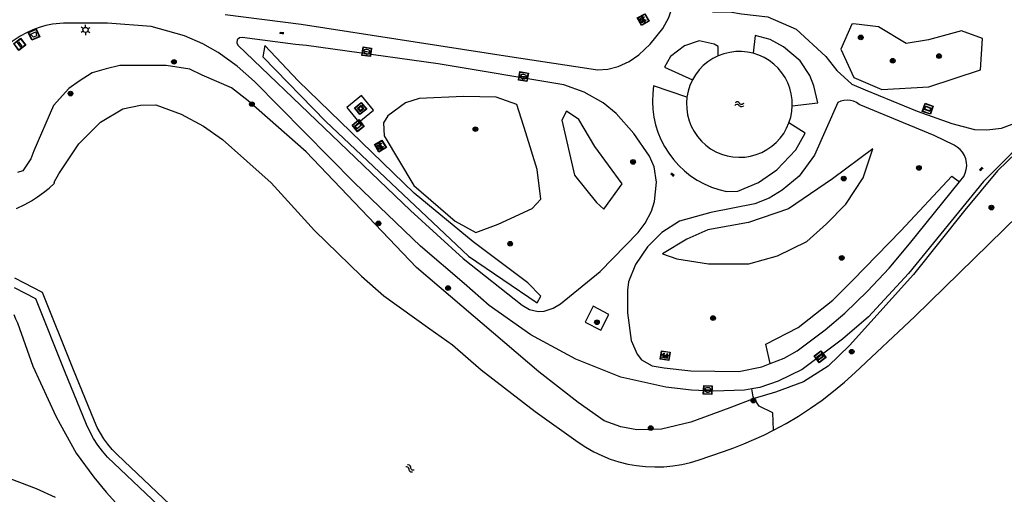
# Model space of a CAD drawing. Header units: metres. Extents: x 93870 to 95789, y 463036 to 464040.
# Tile 29 of 256: x 94147 to 94261, y 463149 to 463204. Entities that reach past the tile are written whole.
import ezdxf

# ---------------------------------------------------------------- set-up
doc = ezdxf.new("R2010")
doc.units = ezdxf.units.M
doc.header["$LTSCALE"] = 25.4
for name, color, linetype in [('Q_AFVALBAK_0', 7, 'Continuous'), ('Q_BANK_0', 7, 'Continuous'), ('Q_BOOM_0', 3, 'Continuous'), ('Q_DAMWAND_0', 6, 'Continuous'), ('Q_INFORMATIEBORD_0', 7, 'Continuous'), ('Q_KOLK_0', 254, 'Continuous'), ('Q_KUNSTOBJECT_0', 7, 'Continuous'), ('Q_LICHTMAST_0', 2, 'Continuous'), ('Q_VERKEERSBORDPAAL_0', 40, 'Continuous'), ('S_GBKN_SYMBOOL_OV_GROOT_0', 7, 'Continuous'), ('S_GBKN_SYMBOOL_WATER_0', 7, 'Continuous'), ('T_CULTUURGRENS_0', 76, 'Continuous'), ('T_WALBESCHERMING_0', 45, 'Continuous'), ('V_WEGGRENS_0', 7, 'Continuous'), ('W_WATERGRENS_0', 5, 'Continuous')]:
    doc.layers.add(name, color=color, linetype=linetype)

# ---------------------------------------------------------------- blocks, each defined once
blk = doc.blocks.new('Q_AFVALBAK')
for points in [[(-0.5, 0.5), (0.5, 0.5), (0.5, -0.5), (-0.5, -0.5)], [(-0.34, 0.2), (0.33, 0.2), (0.19, -0.25), (-0.2, -0.25)]]:
    blk.add_lwpolyline(points, close=True)
blk.add_lwpolyline([(-0.44, 0.46), (0.44, 0.46, -0.414214), (0.46, 0.44), (0.46, -0.44, -0.414214), (0.44, -0.46), (-0.44, -0.46, -0.414214), (-0.46, -0.44), (-0.46, 0.44), (-0.46, 0.44), (-0.46, 0.45), (-0.46, 0.45), (-0.46, 0.45), (-0.46, 0.45), (-0.46, 0.45), (-0.46, 0.45), (-0.46, 0.46), (-0.46, 0.46), (-0.46, 0.46), (-0.45, 0.46), (-0.45, 0.46), (-0.45, 0.46), (-0.45, 0.46), (-0.45, 0.46), (-0.45, 0.46), (-0.44, 0.46), (-0.44, 0.46)], format="xyb")
blk = doc.blocks.new('Q_INFORMATIEBORD')
for points in [[(-0.5, 0.5), (0.5, 0.5), (0.5, -0.5), (-0.5, -0.5)], [(-0.37, 0.22), (0.36, 0.22), (0.36, -0.21), (-0.37, -0.21)]]:
    blk.add_lwpolyline(points, close=True)
for points in [[(-0.44, 0.46), (0.44, 0.46, -0.414214), (0.46, 0.44), (0.46, -0.44, -0.414214), (0.44, -0.46), (-0.44, -0.46, -0.414214), (-0.46, -0.44), (-0.46, 0.44), (-0.46, 0.44), (-0.46, 0.45), (-0.46, 0.45), (-0.46, 0.45), (-0.46, 0.45), (-0.46, 0.45), (-0.46, 0.45), (-0.46, 0.46), (-0.46, 0.46), (-0.46, 0.46), (-0.45, 0.46), (-0.45, 0.46), (-0.45, 0.46), (-0.45, 0.46), (-0.45, 0.46), (-0.45, 0.46), (-0.44, 0.46), (-0.44, 0.46)], [(-0.29, 0.16), (0.28, 0.16, -0.414214), (0.3, 0.14), (0.3, -0.13, -0.414214), (0.28, -0.16), (-0.29, -0.16, -0.414214), (-0.31, -0.13), (-0.31, 0.14), (-0.31, 0.14), (-0.31, 0.14), (-0.31, 0.14), (-0.31, 0.15), (-0.31, 0.15), (-0.31, 0.15), (-0.3, 0.15), (-0.3, 0.15), (-0.3, 0.15), (-0.3, 0.16), (-0.3, 0.16), (-0.3, 0.16), (-0.3, 0.16), (-0.29, 0.16), (-0.29, 0.16), (-0.29, 0.16), (-0.29, 0.16), (-0.29, 0.16)]]:
    blk.add_lwpolyline(points, format="xyb")
blk = doc.blocks.new('Q_LICHTMAST')
for points in [[(-0.26, 0.15), (-0.52, 0.3)], [(0, 0.3), (0, 0.6)], [(0.26, 0.15), (0.52, 0.3)], [(-0.26, -0.15), (-0.52, -0.3)], [(0, -0.3), (0, -0.6)], [(0.26, -0.15), (0.52, -0.3)]]:
    blk.add_lwpolyline(points)
blk.add_circle((0, 0), 0.3)
blk = doc.blocks.new('Q_VERKEERSBORDPAAL')
for points in [[(-0.5, 0.5), (0.5, 0.5), (0.5, -0.5), (-0.5, -0.5)], [(-0.08, 0.33), (0.07, 0.33), (0.07, -0.33), (-0.08, -0.33)]]:
    blk.add_lwpolyline(points, close=True)
blk.add_lwpolyline([(-0.44, 0.46), (0.44, 0.46, -0.414214), (0.46, 0.44), (0.46, -0.44, -0.414214), (0.44, -0.46), (-0.44, -0.46, -0.414214), (-0.46, -0.44), (-0.46, 0.44), (-0.46, 0.44), (-0.46, 0.45), (-0.46, 0.45), (-0.46, 0.45), (-0.46, 0.45), (-0.46, 0.45), (-0.46, 0.45), (-0.46, 0.46), (-0.46, 0.46), (-0.46, 0.46), (-0.45, 0.46), (-0.45, 0.46), (-0.45, 0.46), (-0.45, 0.46), (-0.45, 0.46), (-0.45, 0.46), (-0.44, 0.46), (-0.44, 0.46)], format="xyb")
blk = doc.blocks.new('Q_KOLK')
blk.add_lwpolyline([(-0.5, 0.5), (0.5, 0.5), (0.5, -0.5), (-0.5, -0.5)], close=True)
for points in [[(-0.44, 0.46), (0.44, 0.46, -0.414214), (0.46, 0.44), (0.46, -0.44, -0.414214), (0.44, -0.46), (-0.44, -0.46, -0.414214), (-0.46, -0.44), (-0.46, 0.44, -0.414214), (-0.44, 0.46)], [(-0.34, 0.1, 0.380426), (-0.28, -0.18)], [(-0.01, 0.27, 0.240218), (-0.34, 0.1)], [(-0.19, 0.04, 0.853344), (-0.19, -0.03)], [(0.33, 0.11, 0.240191), (-0.01, 0.27)], [(0.18, -0.03, 0.849746), (0.18, 0.04)], [(0.27, -0.18, 0.380426), (0.33, 0.11)], [(-0.28, -0.18, 0.148452), (0.01, -0.26)], [(0.01, -0.26, 0.131742), (0.27, -0.18)]]:
    blk.add_lwpolyline(points, format="xyb")
for points in [[(-0.19, 0.04), (0.18, 0.04)], [(0.18, -0.03), (-0.19, -0.03)]]:
    blk.add_lwpolyline(points)
blk = doc.blocks.new('Q_BANK')
blk.add_lwpolyline([(-0.5, 0.5), (0.5, 0.5), (0.5, -0.5), (-0.5, -0.5)], close=True)
blk.add_lwpolyline([(-0.44, 0.46), (0.44, 0.46, -0.414214), (0.46, 0.44), (0.46, -0.44, -0.414214), (0.44, -0.46), (-0.44, -0.46, -0.414214), (-0.46, -0.44), (-0.46, 0.44), (-0.46, 0.44), (-0.46, 0.45), (-0.46, 0.45), (-0.46, 0.45), (-0.46, 0.45), (-0.46, 0.45), (-0.46, 0.45), (-0.46, 0.46), (-0.46, 0.46), (-0.46, 0.46), (-0.45, 0.46), (-0.45, 0.46), (-0.45, 0.46), (-0.45, 0.46), (-0.45, 0.46), (-0.45, 0.46), (-0.44, 0.46), (-0.44, 0.46)], format="xyb")
for points in [[(-0.27, 0.02), (-0.37, -0.08)], [(-0.18, 0.13), (-0.27, 0.13), (-0.27, 0.28)], [(-0.27, 0.28), (0.26, 0.28), (0.26, 0.13), (0.17, 0.13)], [(-0.18, 0.02), (-0.27, 0.02)], [(-0.27, 0.02), (-0.18, 0.02)], [(-0.18, 0.02), (-0.18, 0.13)], [(-0.18, 0.13), (-0.14, 0.13)], [(-0.14, 0.13), (-0.14, 0.02)], [(0.13, 0.13), (-0.14, 0.13)], [(0.13, 0.02), (-0.14, 0.02)], [(-0.14, 0.02), (0.13, 0.02)], [(0.13, 0.02), (-0.14, 0.02)], [(-0.14, 0.02), (0.13, 0.02)], [(-0.14, 0.02), (0.13, 0.02)], [(0.13, 0.02), (0.13, 0.13)], [(0.13, 0.13), (0.17, 0.13)], [(0.17, 0.13), (0.17, 0.02)], [(0.17, 0.02), (0.26, 0.02)], [(0.17, 0.02), (0.26, 0.02)], [(0.26, 0.02), (0.36, -0.08)], [(-0.24, -0.08), (-0.37, -0.08)], [(-0.19, -0.08), (-0.19, -0.27), (-0.24, -0.27), (-0.24, -0.08)], [(-0.24, -0.08), (-0.19, -0.08)], [(0.18, -0.08), (-0.19, -0.08)], [(0.23, -0.08), (0.23, -0.27), (0.18, -0.27), (0.18, -0.08)], [(0.18, -0.08), (0.23, -0.08)], [(0.36, -0.08), (0.23, -0.08)]]:
    blk.add_lwpolyline(points)
blk = doc.blocks.new('Q_KUNSTOBJECT')
for points in [[(-0.5, 0.5), (0.5, 0.5), (0.5, -0.5), (-0.5, -0.5)], [(-0.18, 0.18), (0.18, 0.18), (0.18, -0.18), (-0.18, -0.18)]]:
    blk.add_lwpolyline(points, close=True)
for points in [[(-0.44, 0.46), (0.44, 0.46, -0.414214), (0.46, 0.44), (0.46, -0.44, -0.414214), (0.44, -0.46), (-0.44, -0.46, -0.414214), (-0.46, -0.44), (-0.46, 0.44), (-0.46, 0.44), (-0.46, 0.45), (-0.46, 0.45), (-0.46, 0.45), (-0.46, 0.45), (-0.46, 0.45), (-0.46, 0.45), (-0.46, 0.46), (-0.46, 0.46), (-0.46, 0.46), (-0.45, 0.46), (-0.45, 0.46), (-0.45, 0.46), (-0.45, 0.46), (-0.45, 0.46), (-0.45, 0.46), (-0.44, 0.46), (-0.44, 0.46)], [(-0.24, 0.27), (0.24, 0.27, -0.414214), (0.26, 0.25), (0.26, -0.24, -0.414214), (0.24, -0.26), (-0.24, -0.26, -0.414214), (-0.27, -0.24), (-0.27, 0.25, -0.414214), (-0.24, 0.27)]]:
    blk.add_lwpolyline(points, format="xyb")
blk = doc.blocks.new('Q_BOOM')
for radius in [0.27, 0.18, 0.09]:
    blk.add_circle((0, 0), radius)
blk = doc.blocks.new('S_GBKN_SYMBOOL_WATER')
for points in [[(-0.5, 0.15), (-0.44, 0.21), (-0.31, 0.27), (-0.19, 0.27), (-0.06, 0.21), (0, 0.15), (0.06, 0.09), (0.19, 0.02), (0.31, 0.02), (0.44, 0.09), (0.5, 0.15)], [(-0.5, -0.15), (-0.44, -0.09), (-0.31, -0.02), (-0.19, -0.02), (-0.06, -0.09), (0, -0.15), (0.06, -0.21), (0.19, -0.27), (0.31, -0.27), (0.44, -0.21), (0.5, -0.15)]]:
    blk.add_lwpolyline(points)
blk = doc.blocks.new('S_GBKN_SYMBOOL_OV_GROOT')
for points in [[(-0.21875, 0.0625), (0.21875, 0.0625)], [(-0.21875, 0), (0.21875, 0)], [(-0.1875, 0.0625), (-0.1875, 0)], [(-0.125, 0.09375), (-0.125, 0.0625)], [(-0.125, 0), (-0.125, -0.0625)], [(-0.0625, 0.0625), (-0.0625, 0)], [(0, 0.09375), (0, 0.0625)], [(0, 0), (0, -0.0625)], [(0.0625, 0.0625), (0.0625, 0)], [(0.125, 0.09375), (0.125, 0.0625)], [(0.125, 0), (0.125, -0.0625)], [(0.1875, 0.0625), (0.1875, 0)], [(-0.21875, -0.0625), (0.21875, -0.0625)], [(-0.1875, -0.0625), (-0.1875, -0.09375)], [(-0.0625, -0.0625), (-0.0625, -0.09375)], [(0.0625, -0.0625), (0.0625, -0.09375)], [(0.1875, -0.0625), (0.1875, -0.09375)]]:
    blk.add_lwpolyline(points)

msp = doc.modelspace()

# ---------------------------------------------------------------- linework, layer by layer
at = {"layer": 'Q_DAMWAND_0'}
msp.add_line((94172.64, 463139.65), (94159.1, 463152.48), dxfattribs=at)
for points in [[(94146.6, 463181.78), (94147.59, 463182.26), (94148.33, 463182.68), (94149.04, 463183.14), (94149.73, 463183.64), (94150.39, 463184.16), (94151.03, 463184.72)], [(94153.15, 463163.27), (94149.63, 463172.03), (94146.41, 463173.7)], [(94159.1, 463152.48), (94158.24, 463153.3), (94157.7, 463153.85), (94157.2, 463154.44), (94156.74, 463155.07), (94156.33, 463155.72), (94155.97, 463156.4), (94155.66, 463157.11), (94153.15, 463163.27)]]:
    msp.add_lwpolyline(points, dxfattribs=at)
at = {"layer": 'T_CULTUURGRENS_0'}
for p, q in [((94175.4, 463200.68), (94175.17, 463199.39)), ((94191.7, 463194.06), (94189.66, 463192.52))]:
    msp.add_line(p, q, dxfattribs=at)
for points in [[(94243.65, 463203.2), (94243.49, 463203.17), (94242.19, 463200.26), (94243.71, 463196.99), (94246.95, 463195.6), (94252.41, 463195.89)], [(94252.41, 463195.89), (94258.4, 463197.87), (94258.62, 463201.52), (94256.2, 463202.4), (94252.38, 463201.36), (94249.79, 463200.94), (94246.56, 463202.85), (94243.65, 463203.2)], [(94175.17, 463199.39), (94182.47, 463191.86), (94199.03, 463176.24), (94207, 463170.86), (94207.4, 463171.6), (94205.91, 463173.15), (94199.58, 463177.93), (94192.73, 463183.58), (94179.27, 463196.59), (94175.4, 463200.68)], [(94232.13, 463159.76), (94229.34, 463158.66), (94224.82, 463156.99), (94221.39, 463156.2), (94218.54, 463156.12), (94216.68, 463156.46), (94214.77, 463157.17), (94211.72, 463159.27), (94207.16, 463162.84), (94193, 463174.93), (94180.19, 463188.35), (94173.48, 463194.26), (94171.52, 463195.78), (94168.15, 463197.24), (94166.7, 463197.95), (94163.97, 463198.38), (94158.58, 463198.37), (94157, 463198), (94155.38, 463197.53), (94153.89, 463196.56), (94152.68, 463195.69), (94150.89, 463193.72), (94148.63, 463188.49), (94148.28, 463187.54), (94147.34, 463186.17), (94146.71, 463185.98)], [(94189.66, 463192.52), (94189.15, 463191.71), (94189.26, 463190.2), (94192.7, 463184.44), (94197.46, 463180.31), (94199.89, 463178.99), (94202.47, 463179.97), (94206.4, 463181.8), (94207.4, 463182.86), (94206.97, 463186.3), (94205.68, 463190.57), (94204.62, 463193.86), (94202.21, 463194.69), (94198.43, 463194.78), (94193.3, 463194.55), (94191.7, 463194.06)], [(94210.39, 463193.08), (94209.84, 463192.04), (94211.3, 463185.64), (94213.87, 463182.5), (94214.72, 463181.72), (94216.84, 463184.64), (94213.66, 463188.96)], [(94213.66, 463188.96), (94211.83, 463192.1), (94210.39, 463193.08)], [(94268.51, 463191.69), (94265.61, 463190.31), (94262.59, 463188.32), (94260.35, 463186.17), (94256.59, 463181.59)], [(94221.51, 463176.51), (94223.17, 463175.94), (94226.84, 463175.37), (94231.54, 463175.37), (94234.86, 463176.28), (94238.24, 463177.94), (94240.53, 463180.01), (94242.77, 463182.3), (94244.77, 463185.34), (94245.92, 463188.72), (94241.22, 463185.22), (94236.12, 463181.73), (94231.48, 463180.18), (94226.78, 463179.32), (94224.32, 463178.23), (94221.51, 463176.51)], [(94234, 463163.8), (94233.51, 463166.05), (94237.26, 463167.97), (94241.28, 463171.15), (94243.6, 463173.48), (94249.16, 463179.21), (94255.06, 463185.54), (94255.94, 463184.88)], [(94256.59, 463181.59), (94250.61, 463174.14), (94243.19, 463165.9), (94240.71, 463163.51), (94237.85, 463161.69), (94234.62, 463160.49), (94232.13, 463159.76)], [(94157.16, 463152.94), (94156.58, 463153.62), (94156.03, 463154.34), (94155.54, 463155.11), (94155.1, 463155.91), (94154.73, 463156.74), (94152.23, 463162.89), (94148.84, 463171.32), (94146.38, 463172.59)], [(94146.3, 463169.51), (94146.48, 463168.99), (94146.72, 463168.53), (94148.49, 463163.48), (94151.16, 463157.71), (94151.68, 463156.76)], [(94232.13, 463159.76), (94232.02, 463159.93), (94231.87, 463160.87)], [(94234.38, 463156.06), (94234.32, 463158.1), (94232.72, 463158.85), (94232.13, 463159.76)], [(94151.68, 463156.76), (94153.53, 463153.4), (94155.59, 463150.61), (94156.99, 463148.89), (94161.81, 463143.58), (94172.78, 463133), (94187.59, 463118), (94199.14, 463106.72)], [(94200.04, 463111.82), (94171.95, 463138.92), (94157.16, 463152.94)]]:
    msp.add_lwpolyline(points, dxfattribs=at)
at = {"layer": 'T_WALBESCHERMING_0'}
for points in [[(94151.03, 463184.72), (94150.99, 463184.83), (94151.52, 463185.79), (94153.83, 463189.27), (94156.35, 463191.81), (94158.95, 463193.34), (94160.97, 463193.78), (94162.78, 463193.8), (94165.71, 463192.73), (94168.28, 463191.33), (94170.49, 463189.78), (94176.12, 463184.78), (94181.15, 463179.22), (94186.62, 463173.93), (94189.21, 463171.65), (94194.55, 463167.84), (94197.15, 463165.99), (94200.5, 463163.08), (94206.77, 463158.23), (94211.75, 463154.68), (94212.63, 463154.1), (94213.54, 463153.58), (94214.49, 463153.12), (94215.46, 463152.73), (94216.46, 463152.41), (94217.48, 463152.15), (94218.52, 463151.97), (94219.56, 463151.85), (94220.61, 463151.81), (94221.66, 463151.84), (94222.71, 463151.93), (94223.75, 463152.1), (94224.77, 463152.34)], [(94234.38, 463156.06), (94235.85, 463156.86), (94237.28, 463157.71), (94238.67, 463158.61), (94240.03, 463159.57), (94241.35, 463160.58), (94242.62, 463161.65), (94243.86, 463162.76), (94250.79, 463169.26), (94264.52, 463182.73), (94265.21, 463183.32), (94268.32, 463186.01), (94271.38, 463188.24), (94273.75, 463189.5), (94276.16, 463190.35)], [(94224.77, 463152.34), (94225.65, 463152.61), (94228.6, 463153.6), (94229.79, 463154.02), (94230.96, 463154.48), (94232.12, 463154.98), (94233.26, 463155.5), (94234.38, 463156.06)]]:
    msp.add_lwpolyline(points, dxfattribs=at)
at = {"layer": 'V_WEGGRENS_0'}
for points in [[(94224.58, 463206.49), (94225.84, 463205.31), (94227.36, 463204.6), (94229.34, 463204.6), (94230.66, 463204.38), (94233.74, 463204.03), (94237, 463202.57), (94240.46, 463199.43), (94241.72, 463197.79), (94243.46, 463196.2), (94245.01, 463195.56)], [(94213.96, 463197.88), (94215.19, 463197.95), (94216.39, 463198.26), (94217.64, 463198.83), (94218.77, 463199.61), (94220.08, 463200.86), (94221.56, 463202.67), (94222.27, 463203.94), (94222.52, 463204.77), (94222.46, 463205.49)], [(94170.82, 463204.3), (94179.6, 463203.16), (94203.81, 463199.43), (94212.75, 463198.05), (94213.96, 463197.88)], [(94245.01, 463195.56), (94251.05, 463193.07), (94255.05, 463191.66), (94257.71, 463190.94), (94259.13, 463190.92), (94260.84, 463191.11), (94262.99, 463191.91), (94266.82, 463193.73), (94270.09, 463195.62), (94275.8, 463199.2), (94276.74, 463199.79), (94277.18, 463200.15), (94277.57, 463200.55), (94277.93, 463200.99), (94278.25, 463201.45), (94278.53, 463201.95), (94278.72, 463202.37), (94279.52, 463204.16)], [(94162.24, 463202.89), (94157.17, 463203.27), (94152.07, 463203.3), (94150.8, 463203.17), (94150.01, 463203.01), (94149.24, 463202.78), (94148.49, 463202.5), (94147.76, 463202.16), (94147.05, 463201.76), (94146.56, 463201.48), (94146.11, 463201.14), (94145.7, 463200.74), (94145.34, 463200.3), (94145.05, 463199.81), (94144.82, 463199.29), (94144.65, 463198.75)], [(94231.87, 463160.87), (94231.02, 463160.73), (94227.43, 463160.59), (94224.89, 463160.7), (94221.9, 463161.05), (94216.7, 463162.22), (94211.45, 463164.3), (94206.26, 463167.15), (94201.43, 463170.55), (94198.5, 463173.07), (94193.45, 463177.43), (94185.8, 463184.78), (94174.19, 463196.51), (94172.18, 463198.31), (94169.99, 463199.88), (94168.21, 463200.89), (94166.09, 463201.82), (94162.24, 463202.89)], [(94172.79, 463201.62), (94172.45, 463201.58), (94172.2, 463201.36), (94172.14, 463201.02), (94172.29, 463200.72), (94192.29, 463181.54), (94198.39, 463175.97), (94205.23, 463170.57), (94206.1, 463170.06), (94207.08, 463169.84), (94207.81, 463169.89), (94208.84, 463170.24)], [(94195.52, 463198.55), (94180.25, 463200.7), (94178.96, 463200.8), (94172.79, 463201.62)], [(94236.57, 463193.71), (94239.51, 463194.05), (94239.07, 463196.02), (94238.59, 463197.2), (94237.47, 463198.93), (94235.53, 463200.55), (94234.01, 463201.38), (94232.26, 463201.85), (94232.03, 463199.79)], [(94227.99, 463199.5), (94227.97, 463200.58), (94227.51, 463200.84), (94225.78, 463201.23), (94224.05, 463200.64), (94222.43, 463199.42), (94221.73, 463198.18), (94224.99, 463196.7)], [(94214.65, 463194.06), (94212.45, 463195.3), (94210.07, 463196.12), (94195.52, 463198.55)], [(94224.35, 463194.72), (94220.49, 463196.03), (94220.38, 463195.12), (94220.34, 463194.21), (94220.39, 463193.3), (94220.51, 463192.39), (94220.71, 463191.5), (94220.99, 463190.63), (94221.33, 463189.78), (94221.75, 463188.97), (94222.24, 463188.19), (94222.79, 463187.46), (94223.4, 463186.78), (94224.07, 463186.16), (94224.78, 463185.59), (94225.55, 463185.09), (94226.35, 463184.65), (94227.19, 463184.28), (94228.05, 463183.99), (94228.94, 463183.77), (94230.25, 463183.79), (94232.64, 463184.81), (94234.78, 463186.29), (94236.98, 463188.59), (94238.07, 463190.52), (94236.18, 463191.72)], [(94186.3, 463191.81), (94188.01, 463193.19), (94186.63, 463194.9), (94184.92, 463193.52), (94186.3, 463191.81)], [(94208.84, 463170.24), (94209.67, 463170.71), (94214.3, 463174.46), (94218.71, 463179), (94219.51, 463180.09), (94220.25, 463181.47), (94220.59, 463182.58), (94220.81, 463184.86), (94220.56, 463186.61), (94220.01, 463187.86), (94218.21, 463190.47), (94216.15, 463192.8), (94214.65, 463194.06)], [(94244.31, 463193.85), (94244, 463194.07), (94243.66, 463194.24), (94243.3, 463194.33), (94242.92, 463194.37), (94242.55, 463194.33), (94242.18, 463194.23), (94241.85, 463194.07), (94239.16, 463187.99), (94237.38, 463185.54), (94235.4, 463183.9), (94233.87, 463183), (94232.22, 463182.31), (94227.14, 463181.34), (94223.49, 463180.3), (94221.45, 463178.99), (94219.77, 463177.34), (94218.39, 463175.31), (94217.59, 463173.29), (94217.44, 463172.3), (94217.45, 463169.68), (94217.89, 463166.49), (94218.56, 463164.9)], [(94255.94, 463184.88), (94256.45, 463185.51), (94256.63, 463185.89), (94256.74, 463186.3), (94256.79, 463186.72), (94256.77, 463187.14), (94256.68, 463187.55), (94256.52, 463187.95), (94256.3, 463188.31), (94256.02, 463188.63), (94255.7, 463188.9), (94255.33, 463189.12), (94253.01, 463190.24), (94244.31, 463193.85)], [(94268.67, 463192.38), (94267.91, 463192.05), (94263.96, 463189.69), (94261.96, 463188.13), (94261.36, 463187.53), (94258.74, 463184.92), (94250.03, 463174.26), (94245.39, 463169.24), (94242.38, 463166.62), (94237.72, 463163.13), (94234.94, 463161.74), (94232.8, 463161.02), (94231.87, 463160.87)], [(94234, 463163.8), (94235.61, 463164.41), (94237.12, 463165.28), (94240.38, 463167.7), (94242.66, 463169.63), (94245.3, 463172.18), (94247.81, 463174.87), (94250.16, 463177.7), (94255.94, 463184.88)], [(94215.29, 463169.5), (94213.48, 463170.44), (94212.56, 463168.6), (94214.37, 463167.66), (94215.29, 463169.5)], [(94218.56, 463164.9), (94219.09, 463164.24), (94220.32, 463163.53), (94221.71, 463163.31), (94224.82, 463162.94), (94230.37, 463162.88), (94233.05, 463163.44), (94234, 463163.8)], [(94145.01, 463150.76), (94148.9, 463149.3), (94151.08, 463148.3)]]:
    msp.add_lwpolyline(points, dxfattribs=at)
at = {"layer": 'W_WATERGRENS_0'}
for points in [[(94227.99, 463199.5), (94227.37, 463199.19), (94226.78, 463198.81), (94226.25, 463198.36), (94225.77, 463197.86), (94225.34, 463197.3), (94224.99, 463196.7)], [(94232.03, 463199.79), (94231.37, 463199.93), (94230.69, 463200), (94230.01, 463199.99), (94229.32, 463199.9), (94228.64, 463199.74), (94227.99, 463199.5)], [(94236.57, 463193.71), (94236.55, 463194.39), (94236.45, 463195.07), (94236.28, 463195.73), (94236.04, 463196.36), (94235.73, 463196.97), (94235.35, 463197.54), (94234.92, 463198.06), (94234.42, 463198.53), (94233.88, 463198.94), (94233.3, 463199.29), (94232.68, 463199.58), (94232.03, 463199.79)], [(94224.99, 463196.7), (94224.7, 463196.07), (94224.49, 463195.41), (94224.35, 463194.72)], [(94224.35, 463194.72), (94224.29, 463194.03), (94224.32, 463193.33), (94224.42, 463192.64), (94224.59, 463191.97), (94224.85, 463191.32), (94225.17, 463190.7), (94225.56, 463190.13), (94226.02, 463189.6), (94226.53, 463189.13), (94227.09, 463188.72), (94227.69, 463188.37), (94228.34, 463188.1), (94229, 463187.9), (94229.69, 463187.77), (94230.38, 463187.73), (94231.06, 463187.76), (94231.74, 463187.87), (94232.39, 463188.05), (94233.02, 463188.3), (94233.62, 463188.62), (94234.19, 463189.01), (94234.7, 463189.45), (94235.16, 463189.96), (94235.57, 463190.5), (94235.91, 463191.09), (94236.18, 463191.72)], [(94236.18, 463191.72), (94236.38, 463192.37), (94236.51, 463193.03), (94236.57, 463193.71)]]:
    msp.add_lwpolyline(points, dxfattribs=at)

# ---------------------------------------------------------------- block references
at = {"layer": 'Q_AFVALBAK_0', "rotation": 24.94390526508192}
msp.add_blockref('Q_AFVALBAK', (94148.64, 463201.96), dxfattribs=at)
at = {"layer": 'Q_BANK_0'}
for p, rotation in [((94219.27, 463203.7), 119.7271566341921), ((94188.81, 463189.02), 120.8362993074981), ((94221.83, 463164.72), 170.7510937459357)]:
    msp.add_blockref('Q_BANK', p, dxfattribs=dict(at, rotation=rotation))
at = {"layer": 'Q_BOOM_0'}
for p, rotation in [((94244.51, 463201.63), 173.0470425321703), ((94164.87, 463198.8), 171.1052149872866), ((94248.21, 463198.92), 149.4547971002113), ((94253.58, 463199.47), 15.17125640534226), ((94152.87, 463195.12), 47.60602104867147), ((94173.9, 463193.89), 138.6345290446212), ((94199.82, 463190.99), 178.6973590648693), ((94218.11, 463187.19), 124.706571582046), ((94251.25, 463186.49), 47.01300043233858), ((94242.54, 463185.25), 36.64095838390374), ((94259.66, 463181.89), 50.63987779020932), ((94188.58, 463180.05), 133.6784442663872), ((94203.85, 463177.7), 142.9221907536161), ((94242.3, 463176.06), 45.86782080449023), ((94196.65, 463172.55), 139.5008569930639), ((94227.38, 463169.07), 179.3399158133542), ((94213.92, 463168.59), 152.6956086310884), ((94243.46, 463165.18), 43.95666856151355), ((94232.05, 463159.5), 123.0017311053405), ((94220.15, 463156.32), 1.63254824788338)]:
    msp.add_blockref('Q_BOOM', p, dxfattribs=dict(at, rotation=rotation))
at = {"layer": 'Q_INFORMATIEBORD_0'}
for p, rotation in [((94252.27, 463193.36), 160.4797746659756), ((94186.22, 463191.39), 39.00544928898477), ((94239.79, 463164.59), 36.82463410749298)]:
    msp.add_blockref('Q_INFORMATIEBORD', p, dxfattribs=dict(at, rotation=rotation))
at = {"layer": 'Q_KOLK_0'}
for p, rotation in [((94187.22, 463199.97), 171.9965359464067), ((94205.39, 463197.09), 170.5134104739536), ((94226.77, 463160.74), 177.5643102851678)]:
    msp.add_blockref('Q_KOLK', p, dxfattribs=dict(at, rotation=rotation))
at = {"layer": 'Q_KUNSTOBJECT_0', "rotation": 129.0218427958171}
msp.add_blockref('Q_KUNSTOBJECT', (94186.51, 463193.39), dxfattribs=at)
at = {"layer": 'Q_LICHTMAST_0', "rotation": 179.6631680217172}
msp.add_blockref('Q_LICHTMAST', (94154.61, 463202.5), dxfattribs=at)
at = {"layer": 'Q_VERKEERSBORDPAAL_0', "rotation": 36.93029373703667}
msp.add_blockref('Q_VERKEERSBORDPAAL', (94146.98, 463200.83), dxfattribs=at)
at = {"layer": 'S_GBKN_SYMBOOL_OV_GROOT_0'}
for p, rotation in [((94177.38, 463202.13), 172.4899632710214), ((94258.47, 463186.37), 44.91242531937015), ((94222.67, 463185.7), 136.8161949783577)]:
    msp.add_blockref('S_GBKN_SYMBOOL_OV_GROOT', p, dxfattribs=dict(at, rotation=rotation))
at = {"layer": 'S_GBKN_SYMBOOL_WATER_0'}
for p, rotation in [((94230.43, 463193.86), 176.2953725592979), ((94192.24, 463151.62), 142.2771623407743)]:
    msp.add_blockref('S_GBKN_SYMBOOL_WATER', p, dxfattribs=dict(at, rotation=rotation))

doc.saveas('drawing.dxf')
